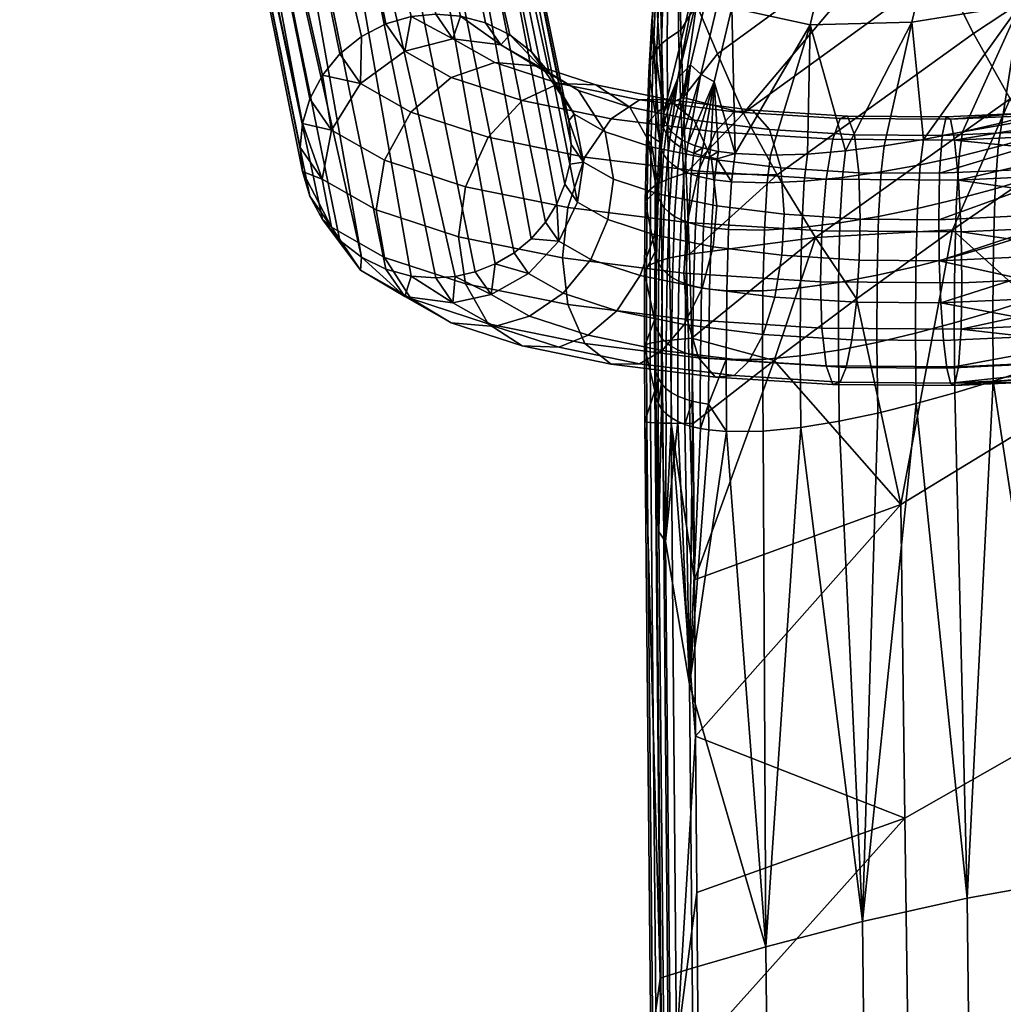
# Model space of a CAD drawing. Header units: millimetres. Extents: x -270 to 270, y -233 to 285.
# Tile 16 of 62: x -266 to -208, y 90 to 148. Entities that reach past the tile are written whole.
import ezdxf

# ---------------------------------------------------------------- set-up
doc = ezdxf.new("R2010")
doc.units = ezdxf.units.MM
doc.header["$MEASUREMENT"] = 0
for name, color, linetype in [('nozky', 250, 'Continuous'), ('podnoz', 251, 'Continuous'), ('sedak', 22, 'Continuous')]:
    doc.layers.add(name, color=color, linetype=linetype)

msp = doc.modelspace()

# ---------------------------------------------------------------- meshes
at = {"layer": 'nozky'}
mesh = msp.add_polyface(dxfattribs=at)
corners = [(-232.844, -223.427), (-232.958, -224.78, 2), (-232.799, -223.207, 2), (-226.511, -216.889, 2), (-224.936, -216.732, 2), (-226.555, -217.109), (-228.009, -217.349, 2), (-228.054, -217.568), (-229.39, -218.091, 2), (-224.98, -216.952), (-223.75, -216.821, 2), (-223.794, -217.041), (-229.434, -218.311), (-231.608, -220.324, 2), (-230.609, -219.099, 2), (-230.654, -219.319), (-231.653, -220.544), (-232.344, -221.708, 2), (-232.389, -221.928), (-218.1, -220.907), (-217.533, -221.755, 2), (-217.577, -221.975), (-218.726, -219.713, 2), (-218.056, -220.687, 2), (-218.771, -219.933), (-219.533, -218.848, 2), (-219.577, -219.068), (-217.098, -223.24, 2), (-216.954, -224.78, 2), (-217.142, -223.46), (-222.597, -217.084, 2), (-221.495, -217.515, 2), (-221.54, -217.735), (-222.641, -217.304), (-220.464, -218.108, 2), (-220.508, -218.328), (-231.653, -220.544), (-216.998, -225), (-232.389, -221.928), (-230.654, -219.319), (-217.142, -223.46), (-219.577, -219.068), (-228.054, -217.568), (-226.555, -217.109), (-218.771, -219.933), (-229.434, -218.311), (-218.1, -220.907), (-224.98, -216.952), (-220.508, -218.328), (-222.641, -217.304), (-221.54, -217.735), (-217.577, -221.975), (-217.156, -226.573), (-223.794, -217.041), (-260.634, 231.878), (-260.536, 231.398, 2), (-261.811, 231.293, 2)]
mesh.append_faces([[corners[k] for k in face] for face in [(0, 1, 2, 2), (3, 4, 5, 5), (6, 3, 7, 7), (8, 6, 7, 7), (9, 10, 11, 11), (4, 10, 9, 9), (5, 4, 9, 9), (5, 7, 3, 3), (7, 12, 8, 8), (13, 14, 15, 15), (16, 17, 13, 13), (17, 18, 2, 2), (14, 12, 15, 15), (17, 16, 18, 18), (2, 18, 0, 0), (16, 13, 15, 15), (8, 12, 14, 14), (19, 20, 21, 21), (22, 23, 24, 24), (25, 22, 26, 26), (19, 23, 20, 20), (27, 21, 20, 20), (27, 28, 29, 29), (29, 21, 27, 27), (30, 31, 32, 32), (33, 11, 10, 10), (30, 33, 10, 10), (33, 30, 32, 32), (23, 19, 24, 24), (24, 26, 22, 22), (26, 34, 25, 25), (34, 26, 35, 35), (31, 34, 35, 35), (35, 32, 31, 31), (36, 37, 38, 38), (36, 39, 40, 40), (41, 42, 43, 43), (42, 44, 45, 45), (39, 45, 46, 46), (43, 47, 48, 48), (47, 49, 50, 50), (50, 48, 47, 47), (43, 48, 41, 41), (44, 46, 45, 45), (51, 39, 46, 46), (42, 41, 44, 44), (39, 51, 40, 40), (37, 52, 38, 38), (36, 40, 37, 37), (49, 47, 53, 53), (54, 55, 56, 56)]])
at = {"layer": 'podnoz'}
mesh = msp.add_polyface(dxfattribs=at)
corners = [(-243.899, 190.43, 206.562), (-233.883, 139.639, 413.122), (-234.164, 138.451, 412.851), (-244.269, 188.087, 206.017), (-246.24, 195.904, 207.99), (-235.097, 145.036, 414.477), (-234.355, 143.651, 414.108), (-244.46, 193.287, 207.275), (-248.949, 197.606, 208.531), (-237.413, 147.265, 415.125), (-236.135, 146.269, 414.823), (-254.832, 197.541, 208.802), (-243.24, 148.338, 415.667), (-241.786, 148.484, 415.631), (-251.891, 198.12, 208.798), (-257.541, 195.779, 208.512), (-246.158, 147.168, 415.529), (-244.727, 147.906, 415.636), (-240.332, 148.371, 415.533), (-238.844, 147.971, 415.364), (-233.928, 142.208, 413.741), (-233.794, 140.794, 413.395), (-259.32, 193.122, 207.961), (-248.474, 144.888, 415.095), (-247.436, 146.143, 415.345), (-259.32, 187.395, 206.587), (-249.215, 137.76, 413.42), (-249.643, 139.203, 413.788), (-259.881, 190.252, 207.3), (-249.215, 143.486, 414.795), (-249.643, 142.034, 414.467), (-249.776, 140.617, 414.133), (-257.541, 184.778, 205.872), (-247.436, 135.142, 412.705), (-248.474, 136.374, 413.052), (-246.158, 134.146, 412.404), (-254.832, 183.075, 205.331), (-263.402, 231.457, 2), (-251.891, 182.562, 205.064), (-243.24, 133.04, 411.996), (-244.727, 133.44, 412.164), (-249.556, 182.927, 205.038), (-239.451, 133.291, 411.871), (-240.634, 133.02, 411.864), (-260.536, 231.398, 2), (-256.117, 233.763, 2), (-245.414, 185.857, 205.538), (-247.271, 184.044, 205.194), (-236.162, 135.241, 412.178), (-237.167, 134.409, 412.027), (-234.638, 137.307, 412.599), (-235.309, 136.221, 412.372), (-238.279, 133.754, 411.925), (-258.14, 232.214, 2), (-266.326, 232.714, 2), (-237.939, 146.667, 420.795), (-240.774, 147.028, 421.7), (-243.609, 146.296, 422.343)]
mesh.append_faces([[corners[k] for k in face] for face in [(0, 1, 2, 3), (4, 5, 6, 7), (8, 9, 10, 4), (11, 12, 13, 14), (15, 16, 17, 11), (14, 18, 19, 8), (7, 20, 21, 0), (22, 23, 24, 15), (1, 0, 21, 21), (20, 7, 6, 6), (25, 26, 27, 28), (10, 5, 4, 4), (9, 8, 19, 19), (13, 18, 14, 14), (16, 15, 24, 24), (12, 11, 17, 17), (23, 22, 29, 29), (29, 22, 30, 30), (28, 31, 30, 30), (28, 27, 31, 31), (22, 28, 30, 30), (32, 33, 34, 25), (26, 25, 34, 34), (32, 35, 33, 33), (36, 35, 32, 32), (37, 38, 36, 36), (38, 39, 40, 36), (41, 42, 43, 38), (44, 41, 38, 38), (45, 46, 47, 47), (46, 48, 49, 47), (3, 50, 51, 46), (47, 52, 42, 41), (53, 47, 41, 41), (54, 36, 32, 32), (47, 49, 52, 52), (3, 2, 50, 50), (46, 51, 48, 48), (55, 9, 19, 19), (56, 18, 13, 13), (57, 12, 17, 17), (12, 56, 13, 13), (18, 55, 19, 19), (55, 18, 56, 56), (56, 12, 57, 57)]])
mesh = msp.add_polyface(dxfattribs=at)
corners = [(-246.158, 134.146, 412.404), (-254.832, 183.075, 205.331), (-244.727, 133.44, 412.164), (-251.891, 182.562, 205.064), (-240.634, 133.02, 411.864), (-241.786, 132.926, 411.897), (-243.24, 133.04, 411.996), (-238.306, 145.626, 427.54), (-235.73, 145.414, 426.021), (-237.939, 146.667, 420.795), (-240.774, 147.028, 421.7), (-240.881, 144.747, 428.797), (-243.609, 146.296, 422.343), (-243.253, 142.708, 429.66), (-246.221, 144.393, 422.641), (-244.812, 139.869, 429.867), (-247.936, 141.643, 422.476), (-245.303, 136.942, 429.445), (-248.477, 138.744, 421.937), (-244.812, 134.142, 428.493), (-247.936, 135.916, 421.102), (-243.253, 131.707, 427.02), (-246.221, 133.391, 420.001), (-240.881, 130.281, 425.326), (-243.609, 131.83, 418.872), (-238.306, 130.068, 423.806), (-240.774, 131.47, 417.967), (-236.262, 130.672, 422.786), (-238.524, 131.957, 417.434), (-236.698, 143.387, 434.467), (-234.521, 144.396, 432.67), (-238.703, 141.228, 435.826), (-240.021, 138.311, 436.36), (-240.436, 135.36, 436.04), (-240.021, 132.584, 434.985), (-238.703, 130.227, 433.186), (-236.698, 128.921, 430.995), (-234.521, 128.837, 428.936), (-246.158, 147.168, 415.529), (-247.436, 146.143, 415.345), (-248.474, 144.888, 415.095), (-249.643, 142.034, 414.467), (-249.215, 143.486, 414.795), (-244.727, 147.906, 415.636), (-249.776, 140.617, 414.133), (-249.643, 139.203, 413.788), (-249.215, 137.76, 413.42), (-248.474, 136.374, 413.052), (-247.436, 135.142, 412.705), (-239.451, 133.291, 411.871), (-238.279, 133.754, 411.925)]
mesh.append_faces([[corners[k] for k in face] for face in [(0, 1, 2, 2), (3, 4, 5, 5), (3, 5, 6, 6), (7, 8, 9, 10), (11, 7, 10, 12), (13, 11, 12, 14), (15, 13, 14, 16), (17, 15, 16, 18), (19, 17, 18, 20), (21, 19, 20, 22), (23, 21, 22, 24), (25, 23, 24, 26), (27, 25, 26, 28), (29, 30, 7, 11), (31, 29, 11, 13), (32, 31, 13, 15), (33, 32, 15, 17), (34, 33, 17, 19), (35, 34, 19, 21), (36, 35, 21, 23), (37, 36, 23, 25), (14, 38, 39, 39), (14, 39, 40, 40), (14, 40, 16, 16), (41, 16, 42, 42), (16, 40, 42, 42), (12, 43, 38, 14), (18, 41, 44, 44), (18, 44, 45, 45), (20, 46, 47, 47), (22, 47, 48, 48), (46, 20, 45, 45), (24, 0, 2, 2), (24, 2, 6, 6), (26, 5, 4, 4), (28, 49, 50, 50), (49, 28, 4, 4), (5, 26, 6, 6), (0, 22, 48, 48), (47, 22, 20, 20), (18, 45, 20, 20), (0, 24, 22, 22), (24, 6, 26, 26), (26, 4, 28, 28), (18, 16, 41, 41)]])
mesh = msp.add_polyface(dxfattribs=at)
corners = [(-231.309, 138.753, 421.901), (-231.633, 136.372, 421.515), (-233.429, 137.392, 417.266), (-233.072, 139.754, 417.73), (-231.8, 141.552, 422.853), (-233.613, 142.582, 418.565), (-233.358, 143.988, 424.326), (-235.328, 145.106, 419.666), (-235.73, 145.414, 426.021), (-237.939, 146.667, 420.795), (-234.261, 132.023, 421.97), (-236.262, 130.672, 422.786), (-238.524, 131.957, 417.434), (-236.322, 133.193, 417.094), (-232.635, 134.025, 421.523), (-234.531, 135.102, 417.035), (-228.605, 137.873, 425.566), (-228.879, 135.476, 425.247), (-229.021, 140.648, 426.62), (-230.338, 143.006, 428.42), (-232.343, 144.312, 430.611), (-234.521, 144.396, 432.67), (-238.306, 145.626, 427.54), (-232.793, 129.544, 427.488), (-234.521, 128.837, 428.936), (-238.306, 130.068, 423.806), (-231.102, 130.995, 426.252), (-229.726, 133.079, 425.465), (-229.763, 143.424, 436.72), (-228.086, 143.442, 434.235), (-231.44, 142.313, 438.942), (-236.698, 143.387, 434.467), (-232.984, 140.06, 440.694), (-238.703, 141.228, 435.826), (-233.999, 137.081, 441.485), (-240.021, 138.311, 436.36), (-234.319, 134.11, 441.247), (-240.436, 135.36, 436.04), (-233.999, 131.354, 440.111), (-240.021, 132.584, 434.985), (-232.984, 129.059, 438.054), (-238.703, 130.227, 433.186), (-231.44, 127.847, 435.471), (-236.698, 128.921, 430.995), (-229.763, 127.865, 432.986), (-228.432, 128.653, 431.199), (-226.948, 136.198, 445.166), (-226.288, 139.221, 444.19), (-227.156, 133.213, 444.987), (-226.948, 130.471, 443.792), (-234.164, 138.451, 412.851), (-233.883, 139.639, 413.122), (-233.794, 140.794, 413.395), (-233.928, 142.208, 413.741), (-234.355, 143.651, 414.108), (-235.097, 145.036, 414.477), (-236.135, 146.269, 414.823), (-237.413, 147.265, 415.125), (-238.279, 133.754, 411.925), (-237.167, 134.409, 412.027), (-236.162, 135.241, 412.178), (-235.309, 136.221, 412.372), (-234.638, 137.307, 412.599)]
mesh.append_faces([[corners[k] for k in face] for face in [(0, 1, 2, 3), (4, 0, 3, 5), (6, 4, 5, 7), (8, 6, 7, 9), (10, 11, 12, 13), (14, 10, 13, 15), (1, 14, 15, 2), (16, 17, 1, 0), (18, 16, 0, 4), (19, 18, 4, 6), (20, 19, 6, 8), (21, 20, 8, 22), (23, 24, 25, 11), (26, 23, 11, 10), (27, 26, 10, 14), (17, 27, 14, 1), (28, 29, 20, 21), (30, 28, 21, 31), (32, 30, 31, 33), (34, 32, 33, 35), (36, 34, 35, 37), (38, 36, 37, 39), (40, 38, 39, 41), (42, 40, 41, 43), (44, 42, 43, 24), (45, 44, 24, 23), (46, 47, 32, 34), (48, 46, 34, 36), (49, 48, 36, 38), (2, 50, 51, 51), (3, 51, 52, 52), (5, 53, 54, 54), (5, 54, 55, 55), (53, 3, 52, 52), (7, 56, 57, 57), (56, 7, 55, 55), (3, 53, 5, 5), (5, 55, 7, 7), (7, 57, 9, 9), (2, 51, 3, 3), (12, 58, 13, 13), (59, 13, 58, 58), (15, 60, 61, 61), (15, 61, 62, 62), (15, 62, 50, 2), (13, 59, 60, 15)]])
mesh = msp.add_polyface(dxfattribs=at)
corners = [(-225.207, 137.179, 428.458), (-225.418, 134.77, 428.193), (-228.879, 135.476, 425.247), (-228.605, 137.873, 425.566), (-225.527, 139.935, 429.594), (-229.021, 140.648, 426.62), (-226.542, 142.23, 431.651), (-230.338, 143.006, 428.42), (-228.086, 143.442, 434.235), (-232.343, 144.312, 430.611), (-227.129, 130.184, 429.633), (-228.432, 128.653, 431.199), (-232.793, 129.544, 427.488), (-231.102, 130.995, 426.252), (-226.07, 132.332, 428.576), (-229.726, 133.079, 425.465), (-221.228, 136.68, 430.536), (-221.365, 134.262, 430.309), (-221.436, 139.422, 431.73), (-222.096, 141.673, 433.972), (-223.101, 142.818, 436.837), (-224.192, 142.726, 439.628), (-229.763, 143.424, 436.72), (-225.283, 141.541, 442.156), (-231.44, 142.313, 438.942), (-226.288, 139.221, 444.19), (-232.984, 140.06, 440.694), (-226.288, 128.22, 441.55), (-226.948, 130.471, 443.792), (-233.999, 131.354, 440.111), (-232.984, 129.059, 438.054), (-225.283, 127.075, 438.685), (-231.44, 127.847, 435.471), (-224.192, 127.167, 435.894), (-229.763, 127.865, 432.986), (-223.326, 128.013, 433.865), (-222.479, 129.601, 432.061), (-221.79, 131.796, 430.811), (-216.75, 136.399, 431.71), (-216.804, 133.975, 431.505), (-216.832, 139.133, 432.937), (-217.094, 141.359, 435.284), (-217.491, 142.465, 438.308), (-217.923, 142.331, 441.272), (-218.355, 141.105, 443.973), (-218.752, 138.747, 446.166), (-219.014, 135.698, 447.247), (-226.948, 136.198, 445.166), (-219.096, 132.706, 447.1), (-227.156, 133.213, 444.987), (-219.014, 129.972, 445.872), (-218.752, 127.746, 443.526), (-218.355, 126.639, 440.502), (-217.58, 127.652, 435.372), (-217.923, 126.773, 437.538), (-217.245, 129.272, 433.433), (-216.972, 131.493, 432.074), (-211.183, 141.053, 444.189), (-211.433, 142.284, 441.467), (-210.952, 138.691, 446.401), (-210.8, 135.639, 447.494), (-210.752, 132.645, 447.351), (-210.8, 129.912, 446.12), (-210.952, 127.689, 443.761), (-211.183, 126.588, 440.718), (-211.632, 127.609, 435.551), (-211.433, 126.726, 437.734)]
mesh.append_faces([[corners[k] for k in face] for face in [(0, 1, 2, 3), (4, 0, 3, 5), (6, 4, 5, 7), (8, 6, 7, 9), (10, 11, 12, 13), (14, 10, 13, 15), (1, 14, 15, 2), (16, 17, 1, 0), (18, 16, 0, 4), (19, 18, 4, 6), (20, 19, 6, 8), (21, 20, 8, 22), (23, 21, 22, 24), (25, 23, 24, 26), (27, 28, 29, 30), (31, 27, 30, 32), (33, 31, 32, 34), (35, 33, 34, 11), (36, 35, 11, 10), (37, 36, 10, 14), (17, 37, 14, 1), (38, 39, 17, 16), (40, 38, 16, 18), (41, 40, 18, 19), (42, 41, 19, 20), (43, 42, 20, 21), (44, 43, 21, 23), (45, 44, 23, 25), (46, 45, 25, 47), (48, 46, 47, 49), (50, 48, 49, 28), (51, 50, 28, 27), (52, 51, 27, 31), (53, 54, 33, 35), (55, 53, 35, 36), (56, 55, 36, 37), (39, 56, 37, 17), (57, 58, 43, 44), (59, 57, 44, 45), (60, 59, 45, 46), (61, 60, 46, 48), (62, 61, 48, 50), (63, 62, 50, 51), (64, 63, 51, 52), (65, 66, 54, 53)]])
mesh = msp.add_polyface(dxfattribs=at)
corners = [(-212.114, 136.365, 431.849), (-212.083, 133.94, 431.647), (-216.804, 133.975, 431.505), (-216.75, 136.399, 431.71), (-212.066, 139.098, 433.081), (-216.832, 139.133, 432.937), (-211.915, 141.321, 435.44), (-217.094, 141.359, 435.284), (-211.684, 142.423, 438.483), (-217.491, 142.465, 438.308), (-211.433, 142.284, 441.467), (-217.923, 142.331, 441.272), (-211.827, 129.233, 433.597), (-211.632, 127.609, 435.551), (-217.58, 127.652, 435.372), (-217.245, 129.272, 433.433), (-211.985, 131.457, 432.225), (-216.972, 131.493, 432.074), (-207.687, 136.573, 430.984), (-207.659, 135.4, 430.789), (-207.573, 134.152, 430.765), (-207.646, 137.959, 431.447), (-207.514, 139.312, 432.191), (-206.968, 141.553, 434.473), (-207.287, 140.54, 433.212), (-206.137, 142.683, 437.399), (-206.576, 142.28, 435.899), (-211.183, 141.053, 444.189), (-204.788, 142.122, 441.572), (-205.234, 142.575, 440.255), (-210.8, 135.639, 447.494), (-202.954, 136.007, 445.96), (-203.182, 137.565, 445.608), (-210.952, 138.691, 446.401), (-203.893, 140.335, 444.003), (-205.681, 142.769, 438.877), (-204.332, 141.375, 442.85), (-203.5, 139.04, 444.944), (-202.823, 134.464, 446.009), (-210.8, 129.912, 446.12), (-202.823, 131.633, 445.33), (-202.782, 133.019, 445.793), (-210.752, 132.645, 447.351), (-202.954, 130.28, 444.586), (-210.952, 127.689, 443.761), (-203.5, 128.039, 442.304), (-203.182, 129.052, 443.565), (-211.183, 126.588, 440.718), (-203.893, 127.312, 440.878), (-206.652, 129.475, 432.585), (-206.311, 128.585, 433.462), (-207.428, 132.908, 430.93), (-206.96, 130.52, 431.851), (-205.951, 127.875, 434.44), (-205.587, 127.354, 435.474), (-211.433, 126.726, 437.734), (-205.234, 127.017, 436.522), (-204.332, 126.909, 439.378), (-207.222, 131.68, 431.293), (-200.593, 129.923, 430.718), (-201.146, 132.129, 429.422)]
mesh.append_faces([[corners[k] for k in face] for face in [(0, 1, 2, 3), (4, 0, 3, 5), (6, 4, 5, 7), (8, 6, 7, 9), (10, 8, 9, 11), (12, 13, 14, 15), (16, 12, 15, 17), (1, 16, 17, 2), (0, 18, 19, 1), (20, 1, 19, 19), (0, 21, 18, 18), (4, 22, 21, 0), (6, 23, 24, 4), (8, 25, 26, 6), (27, 28, 29, 10), (30, 31, 32, 33), (34, 27, 33, 33), (10, 35, 25, 8), (4, 24, 22, 22), (6, 26, 23, 23), (27, 36, 28, 28), (33, 37, 34, 34), (33, 32, 37, 37), (27, 34, 36, 36), (10, 29, 35, 35), (38, 31, 30, 30), (39, 40, 41, 42), (42, 41, 38, 30), (39, 43, 40, 40), (44, 45, 46, 39), (47, 48, 45, 44), (12, 49, 50, 13), (16, 1, 51, 51), (16, 52, 49, 12), (13, 53, 54, 55), (46, 43, 39, 39), (55, 54, 56, 56), (47, 57, 48, 48), (13, 50, 53, 53), (16, 58, 52, 52), (1, 20, 51, 51), (16, 51, 58, 58), (59, 50, 49, 49), (60, 52, 58, 58), (60, 51, 20, 20), (51, 60, 58, 58)]])
mesh = msp.add_polyface(dxfattribs=at)
corners = [(-217.923, 126.773, 437.538), (-218.355, 126.639, 440.502), (-225.283, 127.075, 438.685), (-224.192, 127.167, 435.894), (-211.433, 126.726, 437.734), (-211.183, 126.588, 440.718), (-204.788, 126.823, 437.9), (-204.332, 126.909, 439.378), (-205.234, 127.017, 436.522), (-16.706, 123.073, 412.769), (-14.808, 124.094, 415.194), (-16.847, 127.895, 414.843), (-18.562, 126.531, 412.449), (-17.526, 122.438, 409.694), (-19.307, 125.758, 409.387), (-17.207, 122.287, 406.717), (-19.028, 125.68, 406.403), (-16.253, 122.479, 404.564), (-18.175, 126.06, 404.233), (-14.63, 122.972, 402.662), (-16.72, 126.865, 402.302), (-16.864, 120.59, 409.873), (-16.016, 121.148, 412.955), (-16.531, 120.4, 406.899), (-15.541, 120.491, 404.756), (-16.383, 118.67, 410.062), (-15.516, 119.149, 413.152), (-16.041, 118.444, 407.092), (-15.732, 116.346, 407.302), (-16.08, 116.611, 410.267), (-16, 114.448, 409.91), (-15.866, 114.594, 411.358), (-15.85, -67.271, 429.829), (-16, 23.511, 419.103), (-16, -67.433, 428.23), (-115, 92.04, 420.796), (-115, 138.94, 416.106), (-115, 139.239, 419.091), (-115, 92.338, 423.781), (-145, 138.94, 416.106), (-145, 92.04, 420.796), (-145, 92.338, 423.781), (-145, 139.239, 419.091), (-145, 92.04, 420.796), (-141.962, 89.135, 421.086), (-141.962, 89.434, 424.072), (-145, 92.338, 423.781), (-138.276, 86.901, 421.31), (-138.276, 87.2, 424.295), (-134.188, 85.526, 421.447), (-134.188, 85.824, 424.433), (-130, 85.074, 421.493), (-130, 85.373, 424.478), (-125.812, 85.526, 421.447), (-125.812, 85.824, 424.433), (-121.724, 86.901, 421.31), (-121.724, 87.2, 424.295), (-118.038, 89.135, 421.086), (-118.038, 89.434, 424.072), (-115, 92.04, 420.796), (-115, 92.338, 423.781), (-130, 85.074, 421.493), (-138.276, 86.901, 421.31), (-145, 92.04, 420.796), (-141.962, 89.135, 421.086), (-134.188, 85.526, 421.447), (-121.724, 86.901, 421.31), (-125.812, 85.526, 421.447), (-118.038, 89.135, 421.086), (-115, 92.04, 420.796), (-115, 138.94, 416.106), (-130, 85.373, 424.478), (-145, 92.338, 423.781), (-138.276, 87.2, 424.295), (-141.962, 89.434, 424.072), (-115, 139.239, 419.091), (-145, 139.239, 419.091), (-134.188, 85.824, 424.433), (-121.724, 87.2, 424.295), (-125.812, 85.824, 424.433), (-118.038, 89.434, 424.072), (-115, 92.338, 423.781)]
mesh.append_faces([[corners[k] for k in face] for face in [(0, 1, 2, 3), (4, 5, 1, 0), (4, 6, 7, 5), (4, 8, 6, 6), (9, 10, 11, 12), (13, 9, 12, 14), (15, 13, 14, 16), (17, 15, 16, 18), (19, 17, 18, 20), (21, 22, 9, 13), (23, 21, 13, 15), (24, 23, 15, 17), (25, 26, 22, 21), (27, 25, 21, 23), (28, 29, 25, 27), (29, 30, 31, 31), (32, 33, 34, 34), (30, 33, 31, 31), (35, 36, 37, 38), (39, 40, 41, 42), (43, 44, 45, 46), (44, 47, 48, 45), (47, 49, 50, 48), (49, 51, 52, 50), (51, 53, 54, 52), (53, 55, 56, 54), (55, 57, 58, 56), (57, 59, 60, 58), (61, 62, 63, 63), (63, 62, 64, 64), (65, 62, 61, 61), (66, 67, 61, 61), (68, 66, 61, 61), (69, 63, 70, 70), (68, 61, 69, 69), (61, 63, 69, 69), (71, 72, 73, 73), (72, 74, 73, 73), (75, 76, 72, 72), (77, 71, 73, 73), (78, 71, 79, 79), (80, 71, 78, 78), (81, 75, 72, 72), (80, 81, 71, 71), (71, 81, 72, 72)]])
at = {"layer": 'sedak'}
mesh = msp.add_polyface(dxfattribs=at)
corners = [(-201.824, 127.195, 444.694), (-205.573, 139.722, 445.377), (-199.745, 143.563, 443.782), (-210.072, 147.353, 447.89), (-198.138, 155.224, 444.72), (-196.061, 151.22, 443.093), (-207.9, 143.5, 446.264), (-211.979, 151.123, 450.265), (-199.955, 159.132, 447.128), (-221.64, 139.013, 451.249), (-219.383, 135.319, 449.622), (-223.626, 142.636, 453.59), (-211.314, 135.767, 447.018), (-213.703, 148.014, 515.767), (-207.319, 149.026, 516.953), (-205.337, 157.125, 551.984), (-211.696, 156.405, 550.909), (-219.701, 147.855, 514.252), (-217.657, 156.51, 549.514), (-208.399, 142.08, 485.343), (-206.104, 142.699, 485.454), (-201.235, 150.63, 517.64), (-210.709, 141.542, 485.135), (-201.583, 144.191, 485.465), (-199.372, 145.069, 485.386), (-203.827, 143.402, 485.488), (-213.022, 141.084, 484.812), (-215.331, 140.71, 484.353), (-217.609, 140.42, 483.743), (-204.246, 139.625, 478.142), (-202.012, 140.443, 478.083), (-201.812, 142.845, 481.477), (-204.052, 142.042, 481.513), (-206.506, 138.874, 478.132), (-206.321, 141.318, 481.485), (-208.784, 138.191, 478.038), (-208.61, 140.671, 481.376), (-211.074, 137.573, 477.85), (-210.912, 140.098, 481.172), (-213.371, 137.025, 477.555), (-213.219, 139.601, 480.856), (-202.146, 137.151, 475.573), (-199.943, 138.036, 475.409), (-199.807, 141.33, 477.955), (-204.373, 136.324, 475.662), (-215.522, 139.186, 480.411), (-217.801, 138.856, 479.822)]
mesh.append_faces([[corners[k] for k in face] for face in [(0, 1, 2, 2), (3, 4, 5, 6), (7, 8, 4, 3), (9, 3, 6, 10), (11, 7, 3, 9), (12, 6, 1, 1), (1, 6, 2, 2), (13, 14, 15, 16), (17, 13, 16, 18), (19, 20, 14, 14), (14, 20, 21, 21), (22, 19, 14, 14), (23, 24, 21, 21), (21, 20, 25, 25), (25, 23, 21, 21), (26, 13, 27, 27), (27, 13, 28, 28), (26, 14, 13, 13), (14, 26, 22, 22), (29, 30, 31, 32), (33, 29, 32, 34), (35, 33, 34, 36), (37, 35, 36, 38), (39, 37, 38, 40), (41, 42, 43, 30), (44, 41, 30, 29), (25, 32, 31, 23), (20, 34, 32, 25), (22, 38, 36, 19), (19, 36, 34, 20), (27, 45, 40, 26), (28, 46, 45, 27), (26, 40, 38, 22)]])
mesh = msp.add_polyface(dxfattribs=at)
corners = [(-227.195, 143.56, 456.552), (-225.165, 146.154, 456.659), (-223.626, 142.636, 453.59), (-226.414, 149.063, 460.149), (-213.518, 154.641, 453.334), (-211.979, 151.123, 450.265), (-227.013, 139.104, 454.239), (-227.333, 147.531, 459.627), (-227.383, 150.852, 463.394), (-227.305, 153.375, 467.736), (-227.103, 151.605, 464.101), (-227.493, 150.779, 463.447), (-227.406, 153.299, 467.774), (-227.34, 143.503, 456.632), (-227.459, 147.464, 459.695), (-224.318, 148.849, 512.699), (-219.701, 147.855, 514.252), (-217.657, 156.51, 549.514), (-222.238, 157.692, 548.061), (-225.11, 149.316, 512.35), (-223.62, 158.773, 547.424), (-225.713, 149.882, 512.031), (-226.761, 145.498, 494.32), (-226.154, 144.942, 494.645), (-225.358, 144.49, 495.002), (-224.118, 140.259, 480.876), (-227.27, 141.081, 478.323), (-226.892, 140.888, 478.738), (-217.609, 140.42, 483.743), (-213.703, 148.014, 515.767), (-226.102, 150.553, 511.751), (-227.499, 144.719, 488.16), (-226.249, 151.335, 511.517), (-219.851, 140.23, 482.967), (-222.031, 140.164, 482.015), (-227.606, 141.31, 477.89), (-227.894, 141.579, 477.44), (-226.479, 140.727, 479.135), (-226.04, 140.592, 479.515), (-228.351, 142.604, 476.074)]
mesh.append_faces([[corners[k] for k in face] for face in [(0, 1, 2, 2), (1, 0, 3, 3), (4, 1, 3, 3), (4, 2, 1, 1), (4, 5, 2, 2), (6, 0, 2, 2), (7, 3, 0, 0), (8, 3, 7, 7), (9, 10, 8, 8), (10, 3, 8, 8), (9, 8, 11, 12), (7, 0, 13, 14), (8, 7, 14, 11), (15, 16, 17, 18), (19, 20, 21, 21), (18, 19, 15, 15), (22, 23, 19, 21), (23, 24, 15, 19), (16, 15, 25, 25), (15, 24, 25, 25), (26, 23, 22, 22), (23, 27, 24, 24), (28, 29, 16, 16), (21, 30, 31, 22), (31, 30, 32, 32), (28, 16, 33, 33), (34, 16, 25, 25), (33, 16, 34, 34), (22, 35, 26, 26), (26, 27, 23, 23), (22, 36, 35, 35), (37, 38, 24, 24), (22, 31, 36, 36), (32, 39, 31, 31)]])
mesh = msp.add_polyface(dxfattribs=at)
corners = [(-228.351, 142.604, 476.074), (-228.832, 150.42, 469.15), (-229.042, 148.093, 465.418), (-229.214, 145.042, 462.247), (-228.571, 140.928, 472.259), (-228.589, 151.879, 473.296), (-226.249, 151.335, 511.517), (-229.342, 141.442, 459.711), (-228.218, 152.429, 468.195), (-227.972, 154.007, 472.769), (-227.71, 154.375, 472.669), (-227.952, 152.779, 468.028), (-228.441, 152.054, 468.373), (-228.192, 153.61, 472.874), (-228.618, 151.659, 468.56), (-228.368, 153.192, 472.98), (-228.744, 151.251, 468.754), (-228.495, 152.759, 473.087), (-228.379, 149.962, 464.031), (-228.088, 150.288, 463.798), (-228.623, 149.614, 464.281), (-228.816, 149.248, 464.548), (-228.953, 148.869, 464.827), (-228.465, 146.726, 460.434), (-228.134, 147.019, 460.14), (-228.743, 146.414, 460.753), (-228.962, 146.086, 461.094), (-229.116, 145.746, 461.457), (-228.494, 142.876, 457.503), (-228.115, 143.125, 457.156), (-228.812, 142.612, 457.879), (-229.061, 142.333, 458.288), (-229.235, 142.043, 458.728), (-227.493, 150.779, 463.447), (-227.406, 153.299, 467.774), (-227.34, 143.503, 456.632), (-227.459, 147.464, 459.695), (-227.499, 144.719, 488.16), (-228.276, 142.229, 476.522), (-228.12, 141.886, 476.98), (-227.894, 141.579, 477.44), (-228.359, 141.787, 475.106)]
mesh.append_faces([[corners[k] for k in face] for face in [(0, 1, 2, 2), (2, 3, 4, 4), (1, 0, 5, 5), (0, 6, 5, 5), (3, 7, 4, 4), (0, 2, 4, 4), (8, 9, 10, 11), (12, 13, 9, 8), (14, 15, 13, 12), (16, 17, 15, 14), (18, 8, 11, 19), (20, 12, 8, 18), (21, 14, 12, 20), (22, 16, 14, 21), (23, 18, 19, 24), (25, 20, 18, 23), (26, 21, 20, 25), (27, 22, 21, 26), (28, 23, 24, 29), (30, 25, 23, 28), (31, 26, 25, 30), (32, 27, 26, 31), (33, 19, 11, 34), (35, 29, 24, 36), (36, 24, 19, 33), (16, 1, 5, 17), (22, 2, 1, 16), (32, 7, 3, 27), (27, 3, 2, 22), (37, 0, 38, 38), (37, 38, 39, 39), (37, 39, 40, 40), (0, 41, 38, 38)]])
mesh = msp.add_polyface(dxfattribs=at)
corners = [(-211.314, 135.767, 447.018), (-205.573, 139.722, 445.377), (-201.824, 127.195, 444.694), (-193.833, 147.29, 442.234), (-188.922, 134.374, 441.253), (-219.383, 135.319, 449.622), (-216.966, 131.701, 448.705), (-207.9, 143.5, 446.264), (-189.481, 126.07, 471.588), (-189.567, 135.125, 471.397), (-191.549, 133.931, 471.895), (-215.665, 136.556, 477.136), (-213.371, 137.025, 477.555), (-213.219, 139.601, 480.856), (-215.522, 139.186, 480.411), (-217.942, 136.172, 476.582), (-217.801, 138.856, 479.822), (-206.625, 135.555, 475.674), (-204.373, 136.324, 475.662), (-204.246, 139.625, 478.142), (-206.506, 138.874, 478.132), (-208.893, 134.844, 475.601), (-208.784, 138.191, 478.038), (-211.172, 134.191, 475.434), (-211.074, 137.573, 477.85), (-213.459, 133.603, 475.164), (-215.745, 133.09, 474.778), (-218.021, 132.664, 474.264), (-197.831, 135.073, 473.631), (-195.693, 136.046, 473.273), (-195.631, 139.98, 474.841), (-197.767, 138.977, 475.165), (-200.01, 134.156, 473.91), (-199.943, 138.036, 475.409), (-202.209, 133.285, 474.104), (-202.146, 137.151, 475.573), (-204.433, 132.461, 474.216), (-206.675, 131.685, 474.244), (-208.934, 130.959, 474.183), (-211.204, 130.284, 474.029), (-213.481, 129.668, 473.777), (-215.76, 129.125, 473.416), (-218.035, 128.67, 472.936), (-193.604, 137.088, 472.847), (-193.591, 132.839, 472.38), (-191.563, 138.212, 472.372), (-197.828, 130.899, 473.196), (-195.686, 131.834, 472.821), (-200.009, 130.013, 473.492), (-204.425, 128.351, 473.82), (-202.207, 129.164, 473.7), (-208.911, 126.844, 473.791), (-206.661, 127.576, 473.851), (-211.172, 126.154, 473.639), (-189.58, 137.823, 471.563)]
mesh.append_faces([[corners[k] for k in face] for face in [(0, 1, 2, 2), (2, 3, 4, 4), (5, 0, 6, 6), (5, 7, 0, 0), (8, 9, 10, 10), (11, 12, 13, 14), (15, 11, 14, 16), (17, 18, 19, 20), (21, 17, 20, 22), (23, 21, 22, 24), (25, 23, 24, 12), (26, 25, 12, 11), (27, 26, 11, 15), (28, 29, 30, 31), (32, 28, 31, 33), (34, 32, 33, 35), (36, 34, 35, 18), (37, 36, 18, 17), (38, 37, 17, 21), (39, 38, 21, 23), (40, 39, 23, 25), (41, 40, 25, 26), (42, 41, 26, 27), (43, 44, 10, 45), (28, 46, 47, 29), (32, 48, 46, 28), (29, 47, 44, 43), (36, 49, 50, 34), (38, 51, 52, 37), (37, 52, 49, 36), (39, 53, 51, 38), (34, 50, 48, 32), (10, 9, 54, 54), (54, 45, 10, 10)]])
mesh = msp.add_polyface(dxfattribs=at)
corners = [(-226.828, 134.326, 452.691), (-221.64, 139.013, 451.249), (-219.383, 135.319, 449.622), (-227.013, 139.104, 454.239), (-223.626, 142.636, 453.59), (-227.195, 143.56, 456.552), (-227.178, 139.061, 454.326), (-227.34, 143.503, 456.632), (-227.013, 134.298, 452.779), (-225.582, 140.481, 479.879), (-225.358, 144.49, 495.002), (-226.04, 140.592, 479.515), (-225.107, 140.389, 480.226), (-224.118, 140.259, 480.876), (-226.479, 140.727, 479.135), (-226.892, 140.888, 478.738), (-220.191, 135.894, 475.877), (-217.942, 136.172, 476.582), (-217.801, 138.856, 479.822), (-220.047, 138.628, 479.074), (-222.393, 135.749, 475.002), (-222.237, 138.529, 478.153), (-224.51, 135.779, 473.933), (-224.339, 138.597, 477.043), (-225.516, 135.884, 473.311), (-225.336, 138.717, 476.403), (-225.997, 135.966, 472.974), (-225.814, 138.805, 476.06), (-226.462, 136.072, 472.62), (-226.275, 138.914, 475.699), (-226.904, 136.202, 472.246), (-226.716, 139.047, 475.321), (-227.318, 136.363, 471.853), (-227.129, 139.208, 474.925), (-219.851, 140.23, 482.967), (-217.609, 140.42, 483.743), (-222.031, 140.164, 482.015), (-225.191, 139.95, 478.809), (-226.126, 140.152, 478.1), (-225.667, 140.041, 478.463), (-226.565, 140.285, 477.721), (-226.978, 140.446, 477.324), (-227.27, 141.081, 478.323), (-227.355, 140.639, 476.909)]
mesh.append_faces([[corners[k] for k in face] for face in [(0, 1, 2, 2), (1, 3, 4, 4), (0, 3, 1, 1), (5, 3, 6, 7), (3, 0, 8, 6), (9, 10, 11, 11), (12, 10, 9, 9), (13, 10, 12, 12), (14, 10, 15, 15), (16, 17, 18, 19), (20, 16, 19, 21), (22, 20, 21, 23), (24, 22, 23, 25), (26, 24, 25, 27), (28, 26, 27, 29), (30, 28, 29, 31), (32, 30, 31, 33), (34, 19, 18, 35), (36, 21, 19, 34), (13, 23, 21, 36), (37, 13, 12, 12), (11, 38, 39, 9), (9, 39, 12, 12), (38, 29, 27, 39), (14, 40, 11, 11), (40, 38, 11, 11), (38, 40, 31, 29), (15, 41, 40, 14), (27, 25, 37, 39), (37, 12, 39, 39), (37, 23, 13, 13), (42, 43, 41, 15), (23, 37, 25, 25), (31, 40, 41, 33)]])
mesh = msp.add_polyface(dxfattribs=at)
corners = [(-229.342, 141.442, 459.711), (-228.736, 138.087, 469.201), (-228.571, 140.928, 472.259), (-229.427, 137.46, 457.83), (-228.838, 134.476, 467.097), (-228.486, 138.577, 455.286), (-228.494, 142.876, 457.503), (-228.115, 143.125, 457.156), (-228.06, 138.77, 454.902), (-228.841, 138.371, 455.708), (-228.812, 142.612, 457.879), (-229.118, 138.154, 456.171), (-229.061, 142.333, 458.288), (-229.312, 137.928, 456.677), (-229.235, 142.043, 458.728), (-228.458, 133.978, 453.777), (-227.989, 134.107, 453.371), (-228.845, 133.839, 454.231), (-229.145, 133.693, 454.736), (-229.353, 133.541, 455.294), (-227.013, 134.298, 452.779), (-227.178, 139.061, 454.326), (-227.34, 143.503, 456.632), (-227.694, 136.557, 471.441), (-227.318, 136.363, 471.853), (-227.129, 139.208, 474.925), (-227.507, 139.401, 474.51), (-228.025, 136.789, 471.01), (-227.841, 139.632, 474.076), (-228.303, 137.061, 470.562), (-228.123, 139.902, 473.626), (-228.519, 137.372, 470.104), (-228.346, 140.211, 473.166), (-228.666, 137.715, 469.648), (-228.498, 140.554, 472.707), (-228.77, 134.103, 467.54), (-228.628, 133.757, 467.993), (-227.979, 141.137, 476.025), (-227.894, 141.579, 477.44), (-228.204, 141.445, 475.565), (-227.692, 140.868, 476.475), (-227.606, 141.31, 477.89), (-228.12, 141.886, 476.98), (-228.276, 142.229, 476.522), (-228.359, 141.787, 475.106), (-228.351, 142.604, 476.074), (-227.355, 140.639, 476.909), (-227.27, 141.081, 478.323), (-226.978, 140.446, 477.324)]
mesh.append_faces([[corners[k] for k in face] for face in [(0, 1, 2, 2), (3, 1, 0, 0), (3, 4, 1, 1), (5, 6, 7, 8), (9, 10, 6, 5), (11, 12, 10, 9), (13, 14, 12, 11), (15, 5, 8, 16), (17, 9, 5, 15), (18, 11, 9, 17), (19, 13, 11, 18), (20, 16, 8, 21), (21, 8, 7, 22), (0, 14, 13, 3), (23, 24, 25, 26), (27, 23, 26, 28), (29, 27, 28, 30), (31, 29, 30, 32), (33, 31, 32, 34), (35, 36, 31, 33), (37, 38, 39, 39), (38, 37, 40, 41), (39, 42, 43, 44), (38, 42, 39, 39), (2, 34, 44, 45), (44, 34, 32, 39), (41, 40, 46, 47), (46, 26, 25, 48), (26, 46, 40, 28), (28, 40, 37, 30), (37, 39, 32, 30), (33, 34, 2, 1), (1, 4, 35, 33)]])
mesh = msp.add_polyface(dxfattribs=at)
corners = [(-229.427, 137.46, 457.83), (-229.472, 133.232, 456.581), (-228.838, 134.476, 467.097), (-228.878, 130.452, 465.947), (-229.479, 128.874, 455.93), (-228.864, 126.274, 465.672), (-229.452, 124.467, 455.83), (-228.424, 129.207, 452.951), (-228.458, 133.978, 453.777), (-227.989, 134.107, 453.371), (-227.927, 129.268, 452.537), (-228.83, 129.142, 453.424), (-228.845, 133.839, 454.231), (-229.144, 129.075, 453.958), (-229.145, 133.693, 454.736), (-229.358, 129.006, 454.552), (-229.353, 133.541, 455.294), (-228.396, 124.366, 452.762), (-227.89, 124.355, 452.35), (-228.808, 124.379, 453.245), (-229.121, 124.396, 453.797), (-229.335, 124.416, 454.414), (-229.312, 137.928, 456.677), (-228.145, 133.168, 468.891), (-227.817, 132.933, 469.318), (-227.694, 136.557, 471.441), (-228.025, 136.789, 471.01), (-228.417, 133.444, 468.447), (-228.303, 137.061, 470.562), (-228.628, 133.757, 467.993), (-228.519, 137.372, 470.104), (-228.204, 129.124, 467.735), (-227.88, 128.884, 468.16), (-228.472, 129.406, 467.292), (-228.676, 129.725, 466.84), (-228.812, 130.076, 466.389), (-228.77, 134.103, 467.54), (-227.516, 125.966, 468.298), (-227.506, 128.683, 468.566), (-227.89, 126.171, 467.892), (-228.212, 126.417, 467.465), (-228.676, 127.028, 466.569), (-228.476, 126.704, 467.022), (-228.811, 127.383, 466.117), (-228.665, 125.535, 466.568), (-228.799, 125.893, 466.115)]
mesh.append_faces([[corners[k] for k in face] for face in [(0, 1, 2, 2), (3, 2, 1, 1), (4, 5, 3, 3), (6, 5, 4, 4), (1, 4, 3, 3), (7, 8, 9, 10), (11, 12, 8, 7), (13, 14, 12, 11), (15, 16, 14, 13), (17, 7, 10, 18), (19, 11, 7, 17), (20, 13, 11, 19), (21, 15, 13, 20), (15, 4, 1, 16), (21, 6, 4, 15), (16, 1, 0, 22), (23, 24, 25, 26), (27, 23, 26, 28), (29, 27, 28, 30), (31, 32, 24, 23), (33, 31, 23, 27), (34, 33, 27, 29), (35, 34, 29, 36), (37, 38, 32, 39), (31, 40, 39, 32), (2, 3, 35, 36), (33, 34, 41, 42), (33, 42, 40, 31), (34, 35, 43, 41), (35, 3, 43, 43), (44, 42, 41, 41), (45, 41, 43, 43), (3, 5, 43, 43)]])
mesh = msp.add_polyface(dxfattribs=at)
corners = [(-214.36, 119.567, 448.358), (-221.818, 128.064, 450.213), (-216.966, 131.701, 448.705), (-219.383, 135.319, 449.622), (-226.598, 124.344, 451.755), (-226.679, 129.368, 451.883), (-226.828, 134.326, 452.691), (-226.878, 129.356, 451.963), (-227.013, 134.298, 452.779), (-226.806, 124.345, 451.821), (-227.927, 129.268, 452.537), (-227.989, 134.107, 453.371), (-227.89, 124.355, 452.35), (-220.272, 132.347, 473.606), (-218.021, 132.664, 474.264), (-217.942, 136.172, 476.582), (-220.191, 135.894, 475.877), (-222.484, 132.166, 472.781), (-222.393, 135.749, 475.002), (-224.616, 132.168, 471.759), (-224.51, 135.779, 473.933), (-225.63, 132.263, 471.157), (-225.516, 135.884, 473.311), (-226.116, 132.343, 470.829), (-225.997, 135.966, 472.974), (-226.583, 132.446, 470.482), (-226.462, 136.072, 472.62), (-227.027, 132.576, 470.114), (-226.904, 136.202, 472.246), (-227.441, 132.737, 469.726), (-227.318, 136.363, 471.853), (-227.817, 132.933, 469.318), (-227.694, 136.557, 471.441), (-220.29, 128.326, 472.32), (-218.035, 128.67, 472.936), (-222.513, 128.122, 471.542), (-224.661, 128.109, 470.562), (-225.685, 128.201, 469.977), (-226.174, 128.28, 469.656), (-226.645, 128.384, 469.315), (-227.091, 128.517, 468.951), (-227.506, 128.683, 468.566), (-227.88, 128.884, 468.16), (-220.249, 124.112, 471.987), (-217.99, 124.475, 472.579), (-225.688, 125.475, 469.704), (-226.652, 125.661, 469.046), (-226.18, 125.555, 469.386), (-227.101, 125.797, 468.683), (-227.516, 125.966, 468.298), (-224.645, 123.872, 470.278)]
mesh.append_faces([[corners[k] for k in face] for face in [(0, 1, 2, 2), (1, 3, 2, 2), (1, 4, 5, 5), (1, 5, 3, 3), (6, 3, 5, 5), (6, 5, 7, 8), (5, 4, 9, 7), (7, 10, 11, 8), (9, 12, 10, 7), (13, 14, 15, 16), (17, 13, 16, 18), (19, 17, 18, 20), (21, 19, 20, 22), (23, 21, 22, 24), (25, 23, 24, 26), (27, 25, 26, 28), (29, 27, 28, 30), (31, 29, 30, 32), (33, 34, 14, 13), (35, 33, 13, 17), (36, 35, 17, 19), (37, 36, 19, 21), (38, 37, 21, 23), (39, 38, 23, 25), (40, 39, 25, 27), (41, 40, 27, 29), (42, 41, 29, 31), (33, 43, 44, 34), (45, 36, 37, 37), (39, 46, 47, 38), (37, 38, 47, 45), (48, 46, 39, 40), (48, 40, 41, 49), (45, 50, 36, 36)]])
mesh = msp.add_polyface(dxfattribs=at)
corners = [(-201.494, 108.25, 445.128), (-214.113, 101.064, 448.908), (-214.36, 119.567, 448.358), (-201.824, 127.195, 444.694), (-188.53, 115.015, 441.58), (-188.922, 134.374, 441.253), (-201.153, 89.314, 445.644), (-213.854, 82.57, 449.499), (-188.128, 95.663, 442.028), (-200.802, 70.393, 446.244), (-213.583, 64.091, 450.131), (-187.718, 76.325, 442.601), (-216.966, 131.701, 448.705), (-211.314, 135.767, 447.018), (-226.148, 69.025, 453.827), (-203.963, 60.926, 475.745), (-198.398, 61.503, 475.345), (-198.823, 98.1, 474.205), (-204.395, 97.424, 474.629), (-210.02, 60.006, 475.567), (-210.442, 96.35, 474.472), (-216.217, 58.82, 474.713), (-216.618, 94.969, 473.631), (-193.591, 132.839, 472.38), (-195.686, 131.834, 472.821), (-189.308, 108.191, 472.02), (-191.549, 133.931, 471.895), (-200.009, 130.013, 473.492), (-197.828, 130.899, 473.196), (-189.131, 90.347, 472.523), (-202.207, 129.164, 473.7), (-204.425, 128.351, 473.82), (-206.661, 127.576, 473.851), (-208.911, 126.844, 473.791), (-213.442, 125.518, 473.392), (-211.172, 126.154, 473.639), (-188.949, 72.536, 473.097), (-215.715, 124.952, 473.043), (-217.99, 124.475, 472.579), (-213.481, 129.668, 473.777), (-211.204, 130.284, 474.029), (-218.035, 128.67, 472.936), (-215.76, 129.125, 473.416)]
mesh.append_faces([[corners[k] for k in face] for face in [(0, 1, 2, 3), (4, 0, 3, 5), (6, 7, 1, 0), (8, 6, 0, 4), (9, 10, 7, 6), (11, 9, 6, 8), (12, 13, 2, 2), (13, 3, 2, 2), (10, 14, 7, 7), (15, 16, 17, 18), (19, 15, 18, 20), (21, 19, 20, 22), (17, 23, 24, 24), (23, 25, 26, 26), (25, 23, 17, 17), (27, 17, 28, 28), (17, 24, 28, 28), (17, 29, 25, 25), (30, 17, 27, 27), (18, 31, 32, 32), (31, 18, 30, 30), (20, 18, 33, 33), (32, 33, 18, 18), (34, 20, 35, 35), (33, 35, 20, 20), (30, 18, 17, 17), (16, 36, 29, 17), (22, 34, 37, 37), (38, 22, 37, 37), (22, 20, 34, 34), (39, 34, 35, 40), (41, 38, 37, 42), (42, 37, 34, 39)]])
mesh = msp.add_polyface(dxfattribs=at)
corners = [(-228.539, 91.622, 466.755), (-228.864, 126.274, 465.672), (-229.452, 124.467, 455.83), (-226.532, 115.124, 452.103), (-226.598, 124.344, 451.755), (-221.818, 128.064, 450.213), (-214.36, 119.567, 448.358), (-227.89, 124.355, 452.35), (-226.806, 124.345, 451.821), (-226.463, 105.904, 452.45), (-226.824, 108.97, 469.242), (-225.676, 123.965, 469.701), (-226.169, 124.045, 469.383), (-224.645, 123.872, 470.278), (-216.618, 94.969, 473.631), (-217.99, 124.475, 472.579), (-220.249, 124.112, 471.987), (-228.619, 117.95, 466.748), (-228.466, 125.208, 467.02), (-228.665, 125.535, 466.568), (-228.799, 125.893, 466.115), (-226.643, 124.153, 469.044), (-227.091, 124.29, 468.681), (-228.231, 117.386, 467.545), (-227.507, 124.461, 468.296), (-227.88, 124.669, 467.89), (-228.202, 124.918, 467.464), (-220.29, 128.326, 472.32), (-222.513, 128.122, 471.542), (-222.482, 123.894, 471.234), (-224.661, 128.109, 470.562), (-227.516, 125.966, 468.298), (-227.101, 125.797, 468.683), (-227.89, 126.171, 467.892), (-225.688, 125.475, 469.704), (-226.652, 125.661, 469.046), (-226.18, 125.555, 469.386), (-228.212, 126.417, 467.465), (-228.476, 126.704, 467.022), (-228.676, 127.028, 466.569), (-228.811, 127.383, 466.117)]
mesh.append_faces([[corners[k] for k in face] for face in [(0, 1, 2, 2), (3, 4, 5, 5), (3, 5, 6, 6), (7, 8, 3, 3), (4, 3, 8, 8), (3, 9, 7, 7), (10, 11, 12, 12), (11, 10, 13, 13), (14, 15, 16, 16), (17, 18, 19, 19), (17, 20, 1, 1), (20, 17, 19, 19), (10, 21, 22, 22), (23, 24, 25, 25), (23, 25, 26, 26), (24, 10, 22, 22), (23, 26, 18, 18), (21, 10, 12, 12), (18, 17, 23, 23), (16, 27, 28, 29), (29, 28, 30, 13), (31, 24, 22, 32), (33, 25, 24, 31), (11, 34, 12, 12), (22, 35, 32, 32), (35, 21, 12, 36), (36, 12, 34, 34), (13, 34, 11, 11), (35, 22, 21, 21), (25, 33, 37, 26), (38, 18, 26, 37), (39, 20, 19, 19), (40, 1, 20, 20), (38, 19, 18, 18)]])
mesh = msp.add_polyface(dxfattribs=at)
corners = [(-228.204, 55.927, 467.87), (-228.539, 91.622, 466.755), (-229.093, 87.563, 457.195), (-229.452, 124.467, 455.83), (-226.463, 105.904, 452.45), (-226.532, 115.124, 452.103), (-214.36, 119.567, 448.358), (-214.113, 101.064, 448.908), (-226.312, 87.465, 453.141), (-226.39, 96.685, 452.796), (-213.854, 82.57, 449.499), (-226.232, 78.245, 453.485), (-226.148, 69.025, 453.827), (-228.075, 87.479, 454.16), (-228.396, 124.366, 452.762), (-227.89, 124.355, 452.35), (-227.581, 87.472, 453.749), (-228.475, 87.488, 454.639), (-228.808, 124.379, 453.245), (-228.777, 87.5, 455.184), (-229.121, 124.396, 453.797), (-228.982, 87.516, 455.793), (-229.335, 124.416, 454.414), (-221.941, 57.546, 473.133), (-216.217, 58.82, 474.713), (-216.618, 94.969, 473.631), (-222.313, 93.489, 472.056), (-226.316, 56.458, 470.833), (-226.662, 92.228, 469.747), (-227.653, 56.095, 469.429), (-227.99, 91.812, 468.331), (-228.038, 55.983, 468.668), (-228.373, 91.684, 467.562), (-222.482, 123.894, 471.234), (-224.645, 123.872, 470.278), (-220.249, 124.112, 471.987), (-226.824, 108.97, 469.242), (-227.507, 124.461, 468.296), (-228.231, 117.386, 467.545), (-228.619, 117.95, 466.748), (-228.864, 126.274, 465.672)]
mesh.append_faces([[corners[k] for k in face] for face in [(0, 1, 2, 2), (2, 1, 3, 3), (4, 5, 6, 6), (7, 4, 6, 6), (8, 9, 7, 7), (8, 10, 11, 11), (11, 10, 12, 12), (10, 8, 7, 7), (4, 7, 9, 9), (13, 14, 15, 16), (17, 18, 14, 13), (19, 20, 18, 17), (21, 22, 20, 19), (3, 22, 21, 2), (16, 4, 9, 9), (16, 9, 8, 8), (16, 11, 12, 12), (16, 8, 11, 11), (16, 15, 4, 4), (23, 24, 25, 26), (27, 23, 26, 28), (29, 27, 28, 30), (31, 29, 30, 32), (26, 33, 34, 34), (26, 35, 33, 33), (36, 26, 34, 34), (37, 38, 36, 36), (32, 30, 38, 39), (30, 28, 36, 38), (26, 25, 35, 35), (36, 28, 26, 26), (39, 40, 1, 32), (31, 32, 1, 0)]])

doc.saveas('drawing.dxf')
